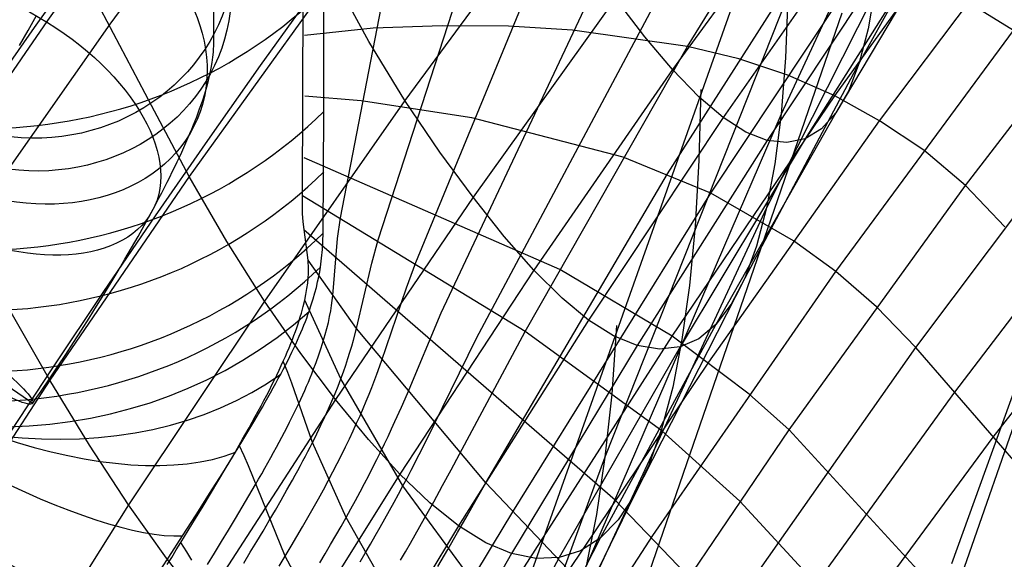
# Model space of a CAD drawing. Extents: x -919 to -345, y -585 to -19.
# Tile 35 of 123: x -868 to -843, y -216 to -202. Entities that reach past the tile are written whole.
import ezdxf

# ---------------------------------------------------------------- set-up
doc = ezdxf.new("R2010")
doc.units = 0
doc.layers.add('SCHIUMATO', color=84, linetype='CONTINUOUS')
doc.layers.add('TELAIO', color=3, linetype='CONTINUOUS')

msp = doc.modelspace()

# ---------------------------------------------------------------- linework, layer by layer
at = {"layer": 'SCHIUMATO'}
for p, q in [((-859.834, -207.202, 231.405), (-855.335, -183.95, 290.71)), ((-860.771, -206.659, 235.915), (-860.714, -184.566, 307.45)), ((-858.911, -207.746, 226.896), (-852.641, -188.427, 266.661)), ((-857.984, -208.303, 222.394), (-851.906, -193.57, 247.01)), ((-843.869, -193.639, -3.682), (-848.985, -204.643, -3.973)), ((-851.286, -202.976, 215.58), (-846.339, -194.919, 223.017)), ((-860.243, -204.582, 239.056), (-860.258, -195.655, 268.185)), ((-843.906, -196.19, 11.909), (-849.341, -206.959, 11.638)), ((-861.85, -197.452, 169.037), (-865.514, -202.426, 168.978)), ((-851.779, -206.115, 208.415), (-846.411, -197.694, 214.614)), ((-844.145, -198.133, 27.548), (-847.06, -203.385, 27.421)), ((-864.488, -204.436, 161.005), (-867.738, -198.274, 184.688)), ((-847.658, -204.199, 200.249), (-843.496, -198.406, 202.723)), ((-848.125, -198.686, 106.178), (-851.655, -203.55, 106.097)), ((-846.557, -204.813, 195.176), (-842.193, -198.996, 196.863)), ((-854.675, -199.447, 137.994), (-858.25, -204.308, 137.867)), ((-849.318, -199.517, -35.093), (-855.21, -216.155, -35.485)), ((-844.575, -199.465, 43.195), (-847.632, -204.618, 43.078)), ((-846.985, -199.817, 90.194), (-850.412, -204.732, 90.118)), ((-857.353, -209.545, 216.985), (-852.937, -200.147, 229.667)), ((-856.489, -210.168, 212.638), (-851.171, -200.188, 223.496)), ((-846.016, -200.31, 74.547), (-849.328, -205.292, 74.454)), ((-845.199, -200.191, 58.852), (-848.388, -205.254, 58.747)), ((-844.44, -206.403, 184.788), (-839.935, -200.523, 185.628)), ((-850.715, -206.592, 203.714), (-846.876, -200.816, 207.006)), ((-860.015, -201.245, 153.545), (-863.563, -206.183, 153.423)), ((-859.136, -202.856, 145.795), (-860.015, -201.245, 153.545)), ((-848.817, -201.732, -19.562), (-853.323, -213.103, -19.836)), ((-848.817, -201.732, -19.562), (-848.877, -203.261, -11.775)), ((-846.667, -201.553, 11.769), (-846.84, -202.544, 19.59)), ((-853.066, -201.792, 122.042), (-856.571, -206.693, 121.946)), ((-852.337, -202.74, 114.085), (-853.066, -201.792, 122.042)), ((-843.255, -202.584, 190.561), (-844.394, -201.889, 196.014)), ((-847.487, -202.154, -42.892), (-853.17, -218.637, -43.096)), ((-865.514, -202.426, 168.978), (-869.063, -207.482, 168.917)), ((-857.334, -202.466, 237.559), (-859.028, -202.529, 243.083)), ((-855.7, -202.481, 231.982), (-857.334, -202.466, 237.559)), ((-854.124, -202.58, 226.343), (-855.7, -202.481, 231.982)), ((-859.028, -202.529, 243.083), (-860.725, -202.712, 248.584)), ((-851.286, -202.976, 215.58), (-854.124, -202.58, 226.343)), ((-851.655, -203.55, 106.097), (-852.337, -202.74, 114.085)), ((-847.636, -208.526, 189.339), (-843.255, -202.584, 190.561)), ((-846.84, -202.544, 19.59), (-847.06, -203.385, 27.421)), ((-858.25, -204.308, 137.867), (-859.136, -202.856, 145.795)), ((-855.286, -209.999, 209.332), (-851.286, -202.976, 215.58)), ((-850.024, -203.281, 210.48), (-851.286, -202.976, 215.58)), ((-848.814, -203.689, 205.36), (-850.024, -203.281, 210.48)), ((-847.06, -203.385, 27.421), (-849.878, -208.69, 27.3)), ((-848.877, -203.261, -11.775), (-848.985, -204.643, -3.973)), ((-847.06, -203.385, 27.421), (-847.324, -204.076, 35.251)), ((-851.655, -203.55, 106.097), (-855.073, -208.495, 106.017)), ((-851.011, -204.217, 98.052), (-851.655, -203.55, 106.097)), ((-847.658, -204.199, 200.249), (-848.814, -203.689, 205.36)), ((-851.669, -210.115, 197.8), (-847.658, -204.199, 200.249)), ((-850.964, -204.037, -35.208), (-851.011, -205.792, -27.469)), ((-846.557, -204.813, 195.176), (-847.658, -204.199, 200.249)), ((-847.324, -204.076, 35.251), (-847.632, -204.618, 43.078)), ((-863.563, -206.183, 153.423), (-864.488, -204.436, 161.005)), ((-858.25, -204.308, 137.867), (-861.71, -209.252, 137.739)), ((-859.329, -204.318, 238.537), (-860.715, -204.206, 243.672)), ((-856.598, -204.739, 228.219), (-859.329, -204.318, 238.537)), ((-857.389, -205.582, 129.902), (-858.25, -204.308, 137.867)), ((-850.412, -204.732, 90.118), (-851.011, -204.217, 98.052)), ((-860.261, -207.581, 229.353), (-860.243, -204.582, 239.056)), ((-848.985, -204.643, -3.973), (-853.787, -215.788, -4.23)), ((-847.632, -204.618, 43.078), (-850.588, -209.83, 42.968)), ((-848.985, -204.643, -3.973), (-849.14, -205.875, 3.827)), ((-847.632, -204.618, 43.078), (-847.986, -205.011, 50.904)), ((-845.663, -210.397, 179.445), (-841.237, -204.493, 179.946)), ((-852.873, -205.71, 213.107), (-856.598, -204.739, 228.219)), ((-850.412, -204.732, 90.118), (-853.727, -209.724, 90.044)), ((-850.766, -210.756, 193.526), (-846.557, -204.813, 195.176)), ((-849.849, -205.092, 82.228), (-850.412, -204.732, 90.118)), ((-845.465, -205.538, 189.948), (-846.557, -204.813, 195.176)), ((-849.328, -205.292, 74.454), (-849.849, -205.092, 82.228)), ((-847.986, -205.011, 50.904), (-848.388, -205.254, 58.747)), ((-849.328, -205.292, 74.454), (-852.53, -210.347, 74.365)), ((-848.388, -205.254, 58.747), (-851.471, -210.383, 58.647)), ((-848.839, -205.347, 66.618), (-849.328, -205.292, 74.454)), ((-848.388, -205.254, 58.747), (-848.839, -205.347, 66.618)), ((-840.769, -205.183, -47), (-846.387, -221.288, -47)), ((-856.571, -206.693, 121.946), (-857.389, -205.582, 129.902)), ((-844.44, -206.403, 184.788), (-845.465, -205.538, 189.948)), ((-854.435, -208.474, 210.646), (-860.727, -205.726, 238.768)), ((-850.715, -206.592, 203.714), (-852.873, -205.71, 213.107)), ((-851.011, -205.792, -27.469), (-851.103, -207.404, -19.704)), ((-849.14, -205.875, 3.827), (-849.341, -206.959, 11.638)), ((-844.708, -211.498, 174.549), (-840.279, -205.692, 174.755)), ((-856.256, -213.736, 203.001), (-851.779, -206.115, 208.415)), ((-863.563, -206.183, 153.423), (-866.997, -211.203, 153.299)), ((-862.636, -207.789, 145.663), (-863.563, -206.183, 153.423)), ((-855.59, -214.444, 199.39), (-850.715, -206.592, 203.714)), ((-848.681, -207.769, 194.345), (-850.715, -206.592, 203.714)), ((-848.781, -212.425, 183.957), (-844.44, -206.403, 184.788)), ((-843.471, -207.427, 179.695), (-844.44, -206.403, 184.788)), ((-860.768, -207.096, 234.479), (-860.771, -206.659, 235.915)), ((-855.286, -209.999, 209.332), (-860.771, -206.659, 235.915)), ((-856.571, -206.693, 121.946), (-859.96, -211.676, 121.849)), ((-855.801, -207.663, 113.999), (-856.571, -206.693, 121.946)), ((-860.757, -207.302, 233.758), (-860.768, -207.096, 234.479)), ((-849.341, -206.959, 11.638), (-854.424, -217.901, 11.397)), ((-849.341, -206.959, 11.638), (-849.588, -207.898, 19.464)), ((-843.761, -212.605, 169.655), (-839.32, -206.901, 169.583)), ((-860.629, -208.245, 230.129), (-860.757, -207.302, 233.758)), ((-859.908, -207.711, 230.097), (-859.834, -207.202, 231.405)), ((-853.068, -214.159, 192.614), (-860.737, -207.497, 233.034)), ((-860.281, -207.98, 228.147), (-860.261, -207.581, 229.353)), ((-851.103, -207.404, -19.704), (-851.242, -208.873, -11.912)), ((-861.71, -209.252, 137.739), (-862.636, -207.789, 145.663)), ((-860.021, -209.113, 226.123), (-859.908, -207.711, 230.097)), ((-859.065, -208.315, 225.715), (-858.911, -207.746, 226.896)), ((-855.073, -208.495, 106.017), (-855.801, -207.663, 113.999)), ((-847.636, -208.526, 189.339), (-848.681, -207.769, 194.345)), ((-860.3, -208.192, 227.549), (-860.281, -207.98, 228.147)), ((-849.588, -207.898, 19.464), (-849.878, -208.69, 27.3)), ((-860.621, -208.457, 229.409), (-860.629, -208.245, 230.129)), ((-859.438, -209.93, 222.12), (-860.629, -208.245, 230.129)), ((-860.33, -208.417, 226.956), (-860.3, -208.192, 227.549)), ((-859.438, -209.93, 222.12), (-859.065, -208.315, 225.715)), ((-858.213, -208.927, 221.344), (-857.984, -208.303, 222.394)), ((-860.624, -208.57, 229.052), (-860.621, -208.457, 229.409)), ((-860.372, -208.657, 226.369), (-860.349, -208.534, 226.662)), ((-860.349, -208.534, 226.662), (-860.33, -208.417, 226.956)), ((-855.073, -208.495, 106.017), (-858.375, -213.518, 105.938)), ((-854.379, -209.185, 97.977), (-855.073, -208.495, 106.017)), ((-851.669, -210.115, 197.8), (-854.435, -208.474, 210.646)), ((-852.14, -215.03, 188.046), (-847.636, -208.526, 189.339)), ((-846.631, -209.397, 184.371), (-847.636, -208.526, 189.339)), ((-860.644, -208.815, 228.343), (-860.631, -208.689, 228.696)), ((-860.631, -208.689, 228.696), (-860.624, -208.57, 229.052)), ((-860.43, -208.916, 225.793), (-860.399, -208.783, 226.08)), ((-860.399, -208.783, 226.08), (-860.372, -208.657, 226.369)), ((-849.878, -208.69, 27.3), (-852.601, -214.044, 27.185)), ((-849.878, -208.69, 27.3), (-850.212, -209.333, 35.135)), ((-860.686, -209.087, 227.644), (-860.662, -208.947, 227.992)), ((-860.662, -208.947, 227.992), (-860.644, -208.815, 228.343)), ((-860.508, -209.197, 225.23), (-860.466, -209.053, 225.51)), ((-860.466, -209.053, 225.51), (-860.43, -208.916, 225.793)), ((-858.825, -210.736, 218.142), (-858.213, -208.927, 221.344)), ((-851.242, -208.873, -11.912), (-851.425, -210.198, -4.106)), ((-861.71, -209.252, 137.739), (-865.054, -214.276, 137.609)), ((-860.815, -210.544, 129.788), (-861.71, -209.252, 137.739)), ((-860.755, -209.39, 226.959), (-860.717, -209.234, 227.3)), ((-860.717, -209.234, 227.3), (-860.686, -209.087, 227.644)), ((-860.59, -209.5, 226.373), (-860.717, -209.234, 227.3)), ((-860.555, -209.348, 224.955), (-860.508, -209.197, 225.23)), ((-860.055, -209.365, 225.47), (-860.021, -209.113, 226.123)), ((-853.727, -209.724, 90.044), (-854.379, -209.185, 97.977)), ((-866.997, -211.203, 153.299), (-867.981, -209.477, 160.904)), ((-860.8, -209.554, 226.623), (-860.755, -209.39, 226.959)), ((-860.637, -209.587, 224.551), (-860.608, -209.505, 224.684)), ((-860.608, -209.505, 224.684), (-860.555, -209.348, 224.955)), ((-859.828, -211.17, 219.845), (-860.59, -209.5, 226.373)), ((-860.104, -209.634, 224.826), (-860.077, -209.497, 225.147)), ((-860.077, -209.497, 225.147), (-860.055, -209.365, 225.47)), ((-850.212, -209.333, 35.135), (-850.588, -209.83, 42.968)), ((-845.663, -210.397, 179.445), (-846.631, -209.397, 184.371)), ((-860.882, -209.818, 226.13), (-860.853, -209.728, 226.292)), ((-860.853, -209.728, 226.292), (-860.826, -209.64, 226.457)), ((-860.826, -209.64, 226.457), (-860.8, -209.554, 226.623)), ((-860.736, -209.844, 224.161), (-860.701, -209.756, 224.289)), ((-860.701, -209.756, 224.289), (-860.669, -209.671, 224.419)), ((-860.669, -209.671, 224.419), (-860.637, -209.587, 224.551)), ((-860.171, -209.925, 224.193), (-860.135, -209.777, 224.508)), ((-860.135, -209.777, 224.508), (-860.104, -209.634, 224.826)), ((-858.186, -211.527, 214.19), (-857.353, -209.545, 216.985)), ((-853.727, -209.724, 90.044), (-856.928, -214.791, 89.973)), ((-853.108, -210.113, 82.148), (-853.727, -209.724, 90.044)), ((-860.983, -210.101, 225.653), (-860.947, -210.004, 225.81)), ((-860.947, -210.004, 225.81), (-860.914, -209.91, 225.969)), ((-860.914, -209.91, 225.969), (-860.882, -209.818, 226.13)), ((-860.812, -210.026, 223.911), (-860.773, -209.934, 224.035)), ((-860.773, -209.934, 224.035), (-860.736, -209.844, 224.161)), ((-860.212, -210.079, 223.882), (-860.171, -209.925, 224.193)), ((-859.513, -210.215, 221.534), (-859.438, -209.93, 222.12)), ((-856.256, -213.736, 203.001), (-859.438, -209.93, 222.12)), ((-856.901, -213.023, 206.623), (-855.286, -209.999, 209.332)), ((-851.925, -212.453, 193.072), (-855.286, -209.999, 209.332)), ((-850.588, -209.83, 42.968), (-853.44, -215.1, 42.863)), ((-853.034, -209.855, -35.347), (-853.156, -211.549, -27.605)), ((-850.588, -209.83, 42.968), (-851.006, -210.181, 50.798)), ((-861.061, -210.301, 225.346), (-861.021, -210.2, 225.498)), ((-861.021, -210.2, 225.498), (-860.983, -210.101, 225.653)), ((-860.939, -210.313, 223.552), (-860.895, -210.215, 223.669)), ((-860.895, -210.215, 223.669), (-860.852, -210.119, 223.789)), ((-860.852, -210.119, 223.789), (-860.812, -210.026, 223.911)), ((-860.311, -210.407, 223.27), (-860.259, -210.239, 223.574)), ((-860.259, -210.239, 223.574), (-860.212, -210.079, 223.882)), ((-859.556, -210.363, 221.244), (-859.513, -210.215, 221.534)), ((-857.527, -212.298, 210.269), (-856.489, -210.168, 212.638)), ((-855.436, -216.006, 195.453), (-851.669, -210.115, 197.8)), ((-852.53, -210.347, 74.365), (-853.108, -210.113, 82.148)), ((-849.766, -211.547, 188.736), (-851.669, -210.115, 197.8)), ((-851.425, -210.198, -4.106), (-851.654, -211.376, 3.699)), ((-851.006, -210.181, 50.798), (-851.471, -210.383, 58.647)), ((-861.147, -210.511, 225.048), (-861.103, -210.405, 225.196)), ((-861.103, -210.405, 225.196), (-861.061, -210.301, 225.346)), ((-861.034, -210.514, 223.325), (-860.986, -210.413, 223.437)), ((-860.986, -210.413, 223.437), (-860.939, -210.313, 223.552)), ((-860.37, -210.581, 222.972), (-860.311, -210.407, 223.27)), ((-859.602, -210.515, 220.957), (-859.556, -210.363, 221.244)), ((-852.53, -210.347, 74.365), (-855.621, -215.471, 74.28)), ((-851.471, -210.383, 58.647), (-854.446, -215.576, 58.551)), ((-851.982, -210.438, 66.522), (-852.53, -210.347, 74.365)), ((-851.471, -210.383, 58.647), (-851.982, -210.438, 66.522)), ((-850.254, -216.933, 178.9), (-845.663, -210.397, 179.445)), ((-841.712, -214.971, 158.645), (-845.663, -210.397, 179.445)), ((-861.295, -210.844, 224.623), (-861.244, -210.73, 224.762)), ((-861.244, -210.73, 224.762), (-861.194, -210.62, 224.904)), ((-861.133, -211.011, 223.911), (-861.244, -210.73, 224.762)), ((-861.194, -210.62, 224.904), (-861.147, -210.511, 225.048)), ((-861.192, -210.831, 223.005), (-861.137, -210.724, 223.109)), ((-861.137, -210.724, 223.109), (-861.085, -210.618, 223.216)), ((-861.085, -210.618, 223.216), (-861.034, -210.514, 223.325)), ((-859.96, -211.676, 121.849), (-860.815, -210.544, 129.788)), ((-860.435, -210.763, 222.679), (-860.37, -210.581, 222.972)), ((-859.707, -210.833, 220.393), (-859.652, -210.672, 220.674)), ((-859.652, -210.672, 220.674), (-859.602, -210.515, 220.957)), ((-858.939, -211.052, 217.622), (-858.825, -210.736, 218.142)), ((-861.406, -211.077, 224.354), (-861.349, -210.959, 224.487)), ((-861.349, -210.959, 224.487), (-861.295, -210.844, 224.623)), ((-861.308, -211.052, 222.807), (-861.249, -210.941, 222.904)), ((-861.249, -210.941, 222.904), (-861.192, -210.831, 223.005)), ((-860.545, -211.048, 222.252), (-860.507, -210.951, 222.392)), ((-860.507, -210.951, 222.392), (-860.435, -210.763, 222.679)), ((-859.765, -210.999, 220.117), (-859.707, -210.833, 220.393)), ((-854.196, -215.872, 192.156), (-850.766, -210.756, 193.526)), ((-866.997, -211.203, 153.299), (-870.312, -216.302, 153.173)), ((-866.02, -212.804, 145.53), (-866.997, -211.203, 153.299)), ((-861.525, -211.32, 224.098), (-861.464, -211.198, 224.225)), ((-861.464, -211.198, 224.225), (-861.406, -211.077, 224.354)), ((-861.43, -211.279, 222.62), (-861.368, -211.165, 222.712)), ((-861.368, -211.165, 222.712), (-861.308, -211.052, 222.807)), ((-861.036, -211.277, 223.053), (-861.133, -211.011, 223.911)), ((-860.628, -211.248, 221.977), (-860.586, -211.147, 222.113)), ((-860.586, -211.147, 222.113), (-860.545, -211.048, 222.252)), ((-859.897, -211.347, 219.577), (-859.828, -211.17, 219.845)), ((-859.828, -211.17, 219.845), (-859.765, -210.999, 220.117)), ((-858.301, -213.81, 208.821), (-859.828, -211.17, 219.845)), ((-859.064, -211.38, 217.114), (-858.939, -211.052, 217.622)), ((-861.653, -211.572, 223.853), (-861.588, -211.445, 223.974)), ((-861.588, -211.445, 223.974), (-861.525, -211.32, 224.098)), ((-861.558, -211.511, 222.443), (-861.494, -211.395, 222.53)), ((-861.494, -211.395, 222.53), (-861.43, -211.279, 222.62)), ((-860.527, -212.741, 217.879), (-861.036, -211.277, 223.053)), ((-860.765, -211.562, 221.58), (-860.717, -211.455, 221.71)), ((-860.717, -211.455, 221.71), (-860.671, -211.351, 221.842)), ((-860.671, -211.351, 221.842), (-860.628, -211.248, 221.977)), ((-859.97, -211.529, 219.314), (-859.897, -211.347, 219.577)), ((-859.132, -211.549, 216.865), (-859.064, -211.38, 217.114)), ((-851.654, -211.376, 3.699), (-851.926, -212.409, 11.514)), ((-859.96, -211.676, 121.849), (-863.233, -216.737, 121.753)), ((-861.79, -211.832, 223.62), (-861.721, -211.701, 223.735)), ((-861.721, -211.701, 223.735), (-861.653, -211.572, 223.853)), ((-861.692, -211.747, 222.277), (-861.625, -211.629, 222.359)), ((-861.625, -211.629, 222.359), (-861.558, -211.511, 222.443)), ((-860.866, -211.78, 221.328), (-860.814, -211.67, 221.453)), ((-860.814, -211.67, 221.453), (-860.765, -211.562, 221.58)), ((-860.132, -211.91, 218.806), (-860.048, -211.716, 219.057)), ((-860.048, -211.716, 219.057), (-859.97, -211.529, 219.314)), ((-859.149, -212.666, 113.914), (-859.96, -211.676, 121.849)), ((-859.277, -211.899, 216.378), (-859.203, -211.722, 216.62)), ((-859.203, -211.722, 216.62), (-859.132, -211.549, 216.865)), ((-858.335, -211.87, 213.74), (-858.186, -211.527, 214.19)), ((-853.156, -211.549, -27.605), (-853.323, -213.103, -19.836)), ((-848.781, -212.425, 183.957), (-849.766, -211.547, 188.736)), ((-848.099, -216.192, 174.382), (-844.708, -211.498, 174.549)), ((-861.935, -212.1, 223.398), (-861.861, -211.965, 223.507)), ((-861.861, -211.965, 223.507), (-861.79, -211.832, 223.62)), ((-861.83, -211.987, 222.121), (-861.76, -211.867, 222.198)), ((-861.76, -211.867, 222.198), (-861.692, -211.747, 222.277)), ((-860.975, -212.006, 221.087), (-860.92, -211.892, 221.206)), ((-860.92, -211.892, 221.206), (-860.866, -211.78, 221.328)), ((-860.222, -212.109, 218.562), (-860.132, -211.91, 218.806)), ((-859.355, -212.08, 216.141), (-859.277, -211.899, 216.378)), ((-858.494, -212.223, 213.301), (-858.335, -211.87, 213.74)), ((-862.01, -212.237, 223.292), (-861.935, -212.1, 223.398)), ((-861.973, -212.231, 221.974), (-861.83, -211.987, 222.121)), ((-861.092, -212.24, 220.856), (-861.032, -212.122, 220.97)), ((-861.032, -212.122, 220.97), (-860.975, -212.006, 221.087)), ((-860.269, -212.211, 218.443), (-860.222, -212.109, 218.562)), ((-859.438, -212.265, 215.908), (-859.355, -212.08, 216.141)), ((-862.166, -212.517, 223.088), (-862.087, -212.376, 223.189)), ((-862.12, -212.477, 221.836), (-861.973, -212.231, 221.974)), ((-862.087, -212.376, 223.189), (-862.01, -212.237, 223.292)), ((-861.215, -212.481, 220.636), (-861.153, -212.359, 220.745)), ((-861.153, -212.359, 220.745), (-861.092, -212.24, 220.856)), ((-860.419, -212.525, 218.098), (-860.368, -212.419, 218.211)), ((-860.368, -212.419, 218.211), (-860.318, -212.314, 218.326)), ((-860.318, -212.314, 218.326), (-860.269, -212.211, 218.443)), ((-859.524, -212.454, 215.681), (-859.438, -212.265, 215.908)), ((-858.663, -212.587, 212.876), (-858.577, -212.403, 213.086)), ((-858.577, -212.403, 213.086), (-858.494, -212.223, 213.301)), ((-857.708, -212.664, 209.889), (-857.527, -212.298, 210.269)), ((-852.387, -217.732, 183.234), (-848.781, -212.425, 183.957)), ((-851.926, -212.409, 11.514), (-852.243, -213.299, 19.344)), ((-843.825, -217.841, 158.661), (-848.781, -212.425, 183.957)), ((-862.329, -212.805, 222.896), (-862.247, -212.66, 222.991)), ((-862.27, -212.726, 221.707), (-862.12, -212.477, 221.836)), ((-862.247, -212.66, 222.991), (-862.166, -212.517, 223.088)), ((-861.346, -212.728, 220.426), (-861.28, -212.603, 220.53)), ((-861.28, -212.603, 220.53), (-861.215, -212.481, 220.636)), ((-860.527, -212.741, 217.879), (-860.472, -212.632, 217.987)), ((-860.472, -212.632, 217.987), (-860.419, -212.525, 218.098)), ((-859.71, -212.845, 215.242), (-859.615, -212.647, 215.458)), ((-859.615, -212.647, 215.458), (-859.524, -212.454, 215.681)), ((-858.375, -213.518, 105.938), (-859.149, -212.666, 113.914)), ((-858.752, -212.773, 212.669), (-858.663, -212.587, 212.876)), ((-857.897, -213.038, 209.52), (-857.708, -212.664, 209.889)), ((-849.996, -214.183, 183.713), (-851.925, -212.453, 193.072)), ((-847.169, -217.222, 169.713), (-843.761, -212.605, 169.655)), ((-865.054, -214.276, 137.609), (-866.02, -212.804, 145.53)), ((-862.424, -212.978, 221.585), (-862.27, -212.726, 221.707)), ((-862.414, -212.951, 222.805), (-862.329, -212.805, 222.896)), ((-862.209, -213.068, 222.104), (-862.329, -212.805, 222.896)), ((-861.483, -212.982, 220.227), (-861.414, -212.854, 220.325)), ((-861.414, -212.854, 220.325), (-861.346, -212.728, 220.426)), ((-860.641, -212.964, 217.669), (-860.583, -212.852, 217.773)), ((-860.583, -212.852, 217.773), (-860.527, -212.741, 217.879)), ((-859.7, -214.59, 211.032), (-860.527, -212.741, 217.879)), ((-859.809, -213.047, 215.032), (-859.71, -212.845, 215.242)), ((-858.844, -212.962, 212.466), (-858.752, -212.773, 212.669)), ((-862.586, -213.248, 222.63), (-862.499, -213.099, 222.716)), ((-862.58, -213.231, 221.471), (-862.424, -212.978, 221.585)), ((-862.499, -213.099, 222.716), (-862.414, -212.951, 222.805)), ((-862.106, -213.315, 221.304), (-862.209, -213.068, 222.104)), ((-861.627, -213.241, 220.038), (-861.554, -213.111, 220.131)), ((-861.554, -213.111, 220.131), (-861.483, -212.982, 220.227)), ((-860.761, -213.193, 217.468), (-860.7, -213.078, 217.567)), ((-860.7, -213.078, 217.567), (-860.641, -212.964, 217.669)), ((-859.914, -213.254, 214.829), (-859.809, -213.047, 215.032)), ((-859.037, -213.35, 212.074), (-858.939, -213.154, 212.267)), ((-858.939, -213.154, 212.267), (-858.844, -212.962, 212.466)), ((-858.094, -213.42, 209.163), (-857.897, -213.038, 209.52)), ((-853.323, -213.103, -19.836), (-857.765, -225.152, -20.082)), ((-857.108, -213.409, 206.297), (-856.901, -213.023, 206.623)), ((-853.323, -213.103, -19.836), (-853.533, -214.516, -12.041)), ((-862.854, -213.7, 222.391), (-862.675, -213.398, 222.547)), ((-862.738, -213.486, 221.365), (-862.58, -213.231, 221.471)), ((-862.675, -213.398, 222.547), (-862.586, -213.248, 222.63)), ((-861.2, -215.538, 213.231), (-862.106, -213.315, 221.304)), ((-861.776, -213.507, 219.859), (-861.701, -213.373, 219.947)), ((-861.701, -213.373, 219.947), (-861.627, -213.241, 220.038)), ((-860.887, -213.426, 217.277), (-860.823, -213.309, 217.371)), ((-860.823, -213.309, 217.371), (-860.761, -213.193, 217.468)), ((-860.023, -213.465, 214.634), (-859.914, -213.254, 214.829)), ((-859.139, -213.549, 211.886), (-859.037, -213.35, 212.074)), ((-858.196, -213.614, 208.99), (-858.094, -213.42, 209.163)), ((-857.32, -213.802, 205.98), (-857.108, -213.409, 206.297)), ((-852.243, -213.299, 19.344), (-852.601, -214.044, 27.185)), ((-862.899, -213.742, 221.265), (-862.738, -213.486, 221.365)), ((-861.931, -213.777, 219.69), (-861.853, -213.641, 219.773)), ((-861.853, -213.641, 219.773), (-861.776, -213.507, 219.859)), ((-858.375, -213.518, 105.938), (-861.561, -218.616, 105.861)), ((-861.018, -213.665, 217.095), (-860.952, -213.545, 217.185)), ((-860.952, -213.545, 217.185), (-860.887, -213.426, 217.277)), ((-860.137, -213.681, 214.446), (-860.023, -213.465, 214.634)), ((-859.244, -213.75, 211.703), (-859.139, -213.549, 211.886)), ((-857.632, -214.229, 97.904), (-858.375, -213.518, 105.938)), ((-858.301, -213.81, 208.821), (-858.196, -213.614, 208.99)), ((-863.061, -213.999, 221.172), (-862.899, -213.742, 221.265)), ((-863.037, -214.004, 222.247), (-862.854, -213.7, 222.391)), ((-862.09, -214.053, 219.532), (-861.931, -213.777, 219.69)), ((-861.154, -213.908, 216.922), (-861.018, -213.665, 217.095)), ((-860.379, -214.125, 214.095), (-860.256, -213.901, 214.266)), ((-860.256, -213.901, 214.266), (-860.137, -213.681, 214.446)), ((-859.352, -213.956, 211.526), (-859.244, -213.75, 211.703)), ((-858.407, -214.009, 208.656), (-858.301, -213.81, 208.821)), ((-856.599, -216.123, 198.557), (-858.301, -213.81, 208.821)), ((-857.539, -214.2, 205.674), (-857.32, -213.802, 205.98)), ((-856.485, -214.139, 202.729), (-856.256, -213.736, 203.001)), ((-847.457, -222.985, 158.693), (-856.256, -213.736, 203.001)), ((-863.226, -214.258, 221.086), (-863.061, -213.999, 221.172)), ((-863.22, -214.308, 222.115), (-863.037, -214.004, 222.247)), ((-862.254, -214.332, 219.383), (-862.09, -214.053, 219.532)), ((-861.295, -214.156, 216.758), (-861.154, -213.908, 216.922)), ((-860.507, -214.353, 213.932), (-860.379, -214.125, 214.095)), ((-859.465, -214.164, 211.355), (-859.352, -213.956, 211.526)), ((-858.516, -214.209, 208.496), (-858.407, -214.009, 208.656)), ((-856.718, -214.546, 202.464), (-856.485, -214.139, 202.729)), ((-852.601, -214.044, 27.185), (-855.228, -219.448, 27.078)), ((-852.601, -214.044, 27.185), (-853, -214.644, 35.026)), ((-865.054, -214.276, 137.609), (-868.28, -219.379, 137.477)), ((-864.123, -215.585, 129.674), (-865.054, -214.276, 137.609)), ((-863.404, -214.611, 221.997), (-863.22, -214.308, 222.115)), ((-863.392, -214.517, 221.005), (-863.226, -214.258, 221.086)), ((-862.422, -214.614, 219.245), (-862.254, -214.332, 219.383)), ((-861.44, -214.407, 216.602), (-861.295, -214.156, 216.758)), ((-860.639, -214.585, 213.776), (-860.507, -214.353, 213.932)), ((-859.7, -214.59, 211.032), (-859.58, -214.376, 211.19)), ((-859.58, -214.376, 211.19), (-859.465, -214.164, 211.355)), ((-858.628, -214.412, 208.34), (-858.516, -214.209, 208.496)), ((-857.764, -214.605, 205.381), (-857.539, -214.2, 205.674)), ((-856.928, -214.791, 89.973), (-857.632, -214.229, 97.904)), ((-846.261, -221.26, 158.682), (-853.068, -214.159, 192.614)), ((-845.051, -219.545, 158.672), (-849.996, -214.183, 183.713)), ((-863.727, -215.039, 220.86), (-863.392, -214.517, 221.005)), ((-863.587, -214.909, 221.891), (-863.404, -214.611, 221.997)), ((-862.592, -214.898, 219.118), (-862.422, -214.614, 219.245)), ((-861.589, -214.662, 216.456), (-861.44, -214.407, 216.602)), ((-860.775, -214.819, 213.629), (-860.639, -214.585, 213.776)), ((-859.823, -214.809, 210.882), (-859.7, -214.59, 211.032)), ((-858.737, -216.283, 204.369), (-859.7, -214.59, 211.032)), ((-858.859, -214.825, 208.043), (-858.742, -214.618, 208.189)), ((-858.742, -214.618, 208.189), (-858.628, -214.412, 208.34)), ((-857.995, -215.015, 205.103), (-857.764, -214.605, 205.381)), ((-856.955, -214.958, 202.209), (-856.718, -214.546, 202.464)), ((-856.09, -215.279, 198.96), (-855.59, -214.444, 199.39)), ((-853.533, -214.516, -12.041), (-853.787, -215.788, -4.23)), ((-861.742, -214.92, 216.318), (-861.589, -214.662, 216.456)), ((-860.913, -215.057, 213.488), (-860.775, -214.819, 213.629)), ((-856.928, -214.791, 89.973), (-860.015, -219.929, 89.905)), ((-859.95, -215.03, 210.738), (-859.823, -214.809, 210.882)), ((-858.978, -215.035, 207.902), (-858.859, -214.825, 208.043)), ((-856.255, -215.207, 82.071), (-856.928, -214.791, 89.973)), ((-853, -214.644, 35.026), (-853.44, -215.1, 42.863)), ((-864.067, -215.564, 220.734), (-863.727, -215.039, 220.86)), ((-863.768, -215.202, 221.799), (-863.587, -214.909, 221.891)), ((-862.763, -215.182, 219.001), (-862.592, -214.898, 219.118)), ((-861.898, -215.181, 216.189), (-861.742, -214.92, 216.318)), ((-861.055, -215.296, 213.356), (-860.913, -215.057, 213.488)), ((-860.081, -215.254, 210.601), (-859.95, -215.03, 210.738)), ((-859.101, -215.247, 207.767), (-858.978, -215.035, 207.902)), ((-858.114, -215.222, 204.97), (-857.995, -215.015, 205.103)), ((-857.196, -215.373, 201.964), (-856.955, -214.958, 202.209)), ((-853.44, -215.1, 42.863), (-856.19, -220.425, 42.765)), ((-855.599, -220.312, 187.067), (-852.14, -215.03, 188.046)), ((-853.44, -215.1, 42.863), (-853.921, -215.411, 50.699)), ((-863.882, -215.387, 221.746), (-863.768, -215.202, 221.799)), ((-863.691, -215.318, 221.42), (-863.768, -215.202, 221.799)), ((-863.621, -215.429, 221.038), (-863.691, -215.318, 221.42)), ((-862.936, -215.466, 218.895), (-862.763, -215.182, 219.001)), ((-862.057, -215.444, 216.068), (-861.898, -215.181, 216.189)), ((-861.2, -215.538, 213.231), (-861.055, -215.296, 213.356)), ((-860.214, -215.479, 210.471), (-860.081, -215.254, 210.601)), ((-859.226, -215.462, 207.637), (-859.101, -215.247, 207.767)), ((-858.235, -215.431, 204.841), (-858.114, -215.222, 204.97)), ((-856.599, -216.123, 198.557), (-856.09, -215.279, 198.96)), ((-855.621, -215.471, 74.28), (-856.255, -215.207, 82.071)), ((-864.409, -216.091, 220.628), (-864.067, -215.564, 220.734)), ((-863.233, -216.737, 121.753), (-864.123, -215.585, 129.674)), ((-864.106, -215.748, 221.657), (-863.994, -215.569, 221.699)), ((-863.994, -215.569, 221.699), (-863.882, -215.387, 221.746)), ((-863.495, -215.64, 220.269), (-863.621, -215.429, 221.038)), ((-863.109, -215.749, 218.799), (-862.936, -215.466, 218.895)), ((-862.217, -215.709, 215.956), (-862.057, -215.444, 216.068)), ((-861.347, -215.782, 213.113), (-861.2, -215.538, 213.231)), ((-860.302, -217.233, 206.804), (-861.2, -215.538, 213.231)), ((-860.349, -215.707, 210.347), (-860.214, -215.479, 210.471)), ((-859.354, -215.679, 207.514), (-859.226, -215.462, 207.637)), ((-855.621, -215.471, 74.28), (-858.6, -220.662, 74.198)), ((-858.357, -215.642, 204.716), (-858.235, -215.431, 204.841)), ((-857.442, -215.792, 201.731), (-857.196, -215.373, 201.964)), ((-854.446, -215.576, 58.551), (-857.314, -220.831, 58.461)), ((-855.016, -215.595, 66.431), (-855.621, -215.471, 74.28)), ((-854.446, -215.576, 58.551), (-855.016, -215.595, 66.431)), ((-853.921, -215.411, 50.699), (-854.446, -215.576, 58.551))]:
    msp.add_line(p, q, dxfattribs=at)
at = {"layer": 'SCHIUMATO', "extrusion": (0.165068, 0.191266, 0.967559)}
msp.add_arc((532.108, 753.286, 60.137), 12.62, 17.1741, 175.2914, dxfattribs=at)
at = {"layer": 'SCHIUMATO', "extrusion": (0.147459, 0.204408, 0.967716)}
msp.add_arc((590.356, 705.762, 62.67), 12.566, 12.3243, 170.4443, dxfattribs=at)
at = {"layer": 'SCHIUMATO', "extrusion": (0.139696, 0.212865, 0.967044)}
msp.add_arc((618.406, 680.069, 62.445), 12.541, 9.9257, 168.0479, dxfattribs=at)
at = {"layer": 'SCHIUMATO', "extrusion": (0.133421, 0.223353, 0.965563)}
msp.add_arc((644.207, 654.626, 60.314), 12.518, 7.6075, 165.7287, dxfattribs=at)
at = {"layer": 'SCHIUMATO', "extrusion": (0.145711, 0.250889, 0.956986)}
msp.add_arc((651.349, 648.514, 39.544), 12.504, 6.6017, 164.7026, dxfattribs=at)
at = {"layer": 'SCHIUMATO', "extrusion": (0.214082, 0.356015, 0.909628)}
msp.add_arc((641.583, 656.714, -54.449), 12.478, 6.3114, 164.3639, dxfattribs=at)
at = {"layer": 'SCHIUMATO', "extrusion": (0.370759, 0.565613, 0.736627)}
msp.add_arc((616.608, 625.13, -274.586), 12.442, 6.2063, 164.1398, dxfattribs=at)
at = {"layer": 'SCHIUMATO', "extrusion": (0.515106, 0.729026, 0.450763)}
msp.add_arc((593.342, 496.988, -499.623), 12.415, 5.6842, 163.4083, dxfattribs=at)
at = {"layer": 'SCHIUMATO', "extrusion": (0.572839, 0.781754, 0.246406)}
msp.add_arc((581.461, 378.941, -608.464), 12.406, 5.298, 162.9174, dxfattribs=at)
at = {"layer": 'SCHIUMATO', "extrusion": (0.593971, 0.796267, 0.114705)}
msp.add_arc((575.433, 294.621, -661.466), 12.406, 5.0997, 162.7104, dxfattribs=at)
at = {"layer": 'TELAIO'}
for p, q in [((-862.957, -202.888, 226.702), (-862.927, -177.894, 308.297)), ((-844.781, -215.717, -36.09), (-837.677, -196.084, -36.09)), ((-867.529, -202.581, 215.49), (-867.326, -202.213, 215.768)), ((-867.739, -202.956, 215.225), (-867.529, -202.581, 215.49)), ((-862.968, -203.119, 225.996), (-862.957, -202.888, 226.702)), ((-862.979, -203.243, 225.642), (-862.968, -203.119, 225.996)), ((-863.02, -203.516, 224.936), (-862.996, -203.375, 225.289)), ((-862.996, -203.375, 225.289), (-862.979, -203.243, 225.642)), ((-863.087, -203.817, 224.257), (-863.051, -203.667, 224.583)), ((-863.051, -203.667, 224.583), (-863.02, -203.516, 224.936)), ((-863.13, -203.977, 223.933), (-863.087, -203.817, 224.257)), ((-863.239, -204.326, 223.293), (-863.181, -204.147, 223.611)), ((-863.181, -204.147, 223.611), (-863.13, -203.977, 223.933)), ((-863.305, -204.513, 222.98), (-863.239, -204.326, 223.293)), ((-863.378, -204.709, 222.672), (-863.305, -204.513, 222.98)), ((-863.5, -205.018, 222.224), (-863.458, -204.913, 222.371)), ((-863.458, -204.913, 222.371), (-863.417, -204.81, 222.521)), ((-863.417, -204.81, 222.521), (-863.378, -204.709, 222.672)), ((-863.593, -205.236, 221.931), (-863.545, -205.124, 222.079)), ((-863.545, -205.124, 222.079), (-863.5, -205.018, 222.224)), ((-863.694, -205.466, 221.644), (-863.642, -205.35, 221.786)), ((-863.642, -205.35, 221.786), (-863.593, -205.236, 221.931)), ((-863.803, -205.703, 221.366), (-863.747, -205.584, 221.503)), ((-863.747, -205.584, 221.503), (-863.694, -205.466, 221.644)), ((-863.919, -205.947, 221.098), (-863.86, -205.824, 221.231)), ((-863.86, -205.824, 221.231), (-863.803, -205.703, 221.366)), ((-875.64, -206.082, 218.056), (-867.417, -211.772, 218.056)), ((-864.041, -206.198, 220.841), (-863.979, -206.072, 220.968)), ((-863.979, -206.072, 220.968), (-863.919, -205.947, 221.098)), ((-864.171, -206.455, 220.594), (-864.105, -206.326, 220.716)), ((-864.105, -206.326, 220.716), (-864.041, -206.198, 220.841)), ((-864.307, -206.718, 220.357), (-864.238, -206.586, 220.474)), ((-864.238, -206.586, 220.474), (-864.171, -206.455, 220.594)), ((-864.45, -206.987, 220.13), (-864.378, -206.852, 220.242)), ((-864.378, -206.852, 220.242), (-864.307, -206.718, 220.357)), ((-864.524, -207.123, 220.021), (-864.45, -206.987, 220.13)), ((-864.671, -207.392, 219.817), (-864.524, -207.123, 220.021)), ((-864.823, -207.665, 219.622), (-864.671, -207.392, 219.817)), ((-864.981, -207.942, 219.438), (-864.823, -207.665, 219.622)), ((-865.144, -208.223, 219.264), (-864.981, -207.942, 219.438)), ((-865.312, -208.508, 219.101), (-865.144, -208.223, 219.264)), ((-865.485, -208.796, 218.949), (-865.312, -208.508, 219.101)), ((-865.662, -209.087, 218.807), (-865.485, -208.796, 218.949)), ((-865.843, -209.38, 218.677), (-865.662, -209.087, 218.807)), ((-866.028, -209.676, 218.558), (-865.843, -209.38, 218.677)), ((-866.217, -209.973, 218.45), (-866.028, -209.676, 218.558)), ((-866.409, -210.271, 218.354), (-866.217, -209.973, 218.45)), ((-866.605, -210.571, 218.27), (-866.409, -210.271, 218.354)), ((-866.804, -210.871, 218.198), (-866.605, -210.571, 218.27)), ((-867.006, -211.172, 218.139), (-866.804, -210.871, 218.198)), ((-867.21, -211.472, 218.091), (-867.006, -211.172, 218.139)), ((-867.313, -211.622, 218.072), (-867.21, -211.472, 218.091)), ((-867.417, -211.772, 218.056), (-867.313, -211.622, 218.072))]:
    msp.add_line(p, q, dxfattribs=at)
at = {"layer": 'TELAIO', "extrusion": (0.037535, 0.335515, 0.941287)}
msp.add_circle((839.762, 354.938, 113.667), 5.001, dxfattribs=at)
at = {"layer": 'TELAIO', "extrusion": (0.091011, 0.402251, 0.910995)}
msp.add_circle((801.665, 445.819, 44.122), 5, dxfattribs=at)
at = {"layer": 'TELAIO', "extrusion": (0.250614, 0.584019, 0.772085)}
msp.add_circle((717.65, 549.094, -164.749), 5, dxfattribs=at)
at = {"layer": 'TELAIO', "extrusion": (0.39033, 0.719881, 0.573946)}
msp.add_circle((666.265, 521.009, -360.273), 5, dxfattribs=at)
at = {"layer": 'TELAIO', "extrusion": (0.566944, 0.819354, 0.085045)}
msp.add_circle((597.806, 274.052, -646.749), 5, dxfattribs=at)
at = {"layer": 'TELAIO', "extrusion": (1.21317e-15, -0.04013, 0.999194)}
msp.add_arc((-631.948, -357.63, 226.069), 291.852, 90, 147.86234, dxfattribs=at)
at = {"layer": 'TELAIO', "extrusion": (7.91272e-16, -0.04013, 0.999194)}
msp.add_arc((-631.948, -357.63, 231.265), 287.057, 90, 147.86234, dxfattribs=at)
at = {"layer": 'TELAIO', "extrusion": (9.99739e-16, -0.04013, 0.999194)}
msp.add_arc((-631.948, -357.63, 221.273), 286.656, 90, 147.86234, dxfattribs=at)
at = {"layer": 'TELAIO', "extrusion": (1.21182e-15, -0.04013, 0.999194)}
msp.add_arc((-631.948, -357.63, 226.47), 281.86, 90, 147.86234, dxfattribs=at)

doc.saveas('drawing.dxf')
